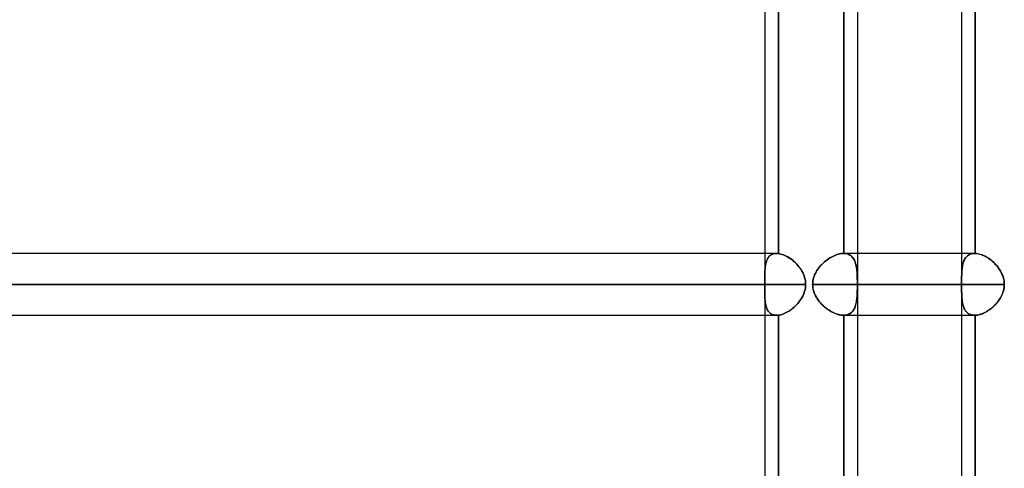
# Model space of a CAD drawing. Header units: millimetres. Extents: x -270 to 270, y -100 to 120.
# Tile 64 of 73: x 128 to 160, y 13 to 27. Entities that reach past the tile are written whole.
import ezdxf

# ---------------------------------------------------------------- set-up
doc = ezdxf.new("R2010")
doc.units = ezdxf.units.MM
doc.layers.add('MAIN-1', color=7, linetype='Continuous')
doc.layers.add('MAIN-2', color=7, linetype='Continuous')

msp = doc.modelspace()

# ---------------------------------------------------------------- linework, layer by layer
at = {"layer": 'MAIN-1'}
for p, q in [((155.036, 28.489), (155.036, 2.267)), ((152.013, 27.481), (152.013, 19.496)), ((152.456, 27.485), (152.456, 19.493)), ((158.425, 27.481), (158.425, 19.496)), ((158.867, 27.481), (158.867, 19.496)), ((152.399, 19.496), (-152.399, 19.496)), ((152.399, 19.496), (152.408, 19.496)), ((152.408, 19.496), (152.418, 19.496)), ((152.418, 19.496), (152.427, 19.495)), ((152.427, 19.495), (152.436, 19.495)), ((152.436, 19.495), (152.446, 19.494)), ((152.446, 19.494), (152.456, 19.493)), ((152.456, 19.493), (152.497, 19.487)), ((152.497, 19.487), (152.538, 19.477)), ((152.538, 19.477), (152.581, 19.465)), ((152.581, 19.465), (152.625, 19.449)), ((152.625, 19.449), (152.669, 19.43)), ((152.669, 19.43), (152.714, 19.409)), ((152.714, 19.409), (152.758, 19.385)), ((152.758, 19.385), (152.802, 19.358)), ((152.802, 19.358), (152.846, 19.329)), ((152.846, 19.329), (152.89, 19.298)), ((152.89, 19.298), (152.932, 19.264)), ((152.932, 19.264), (152.974, 19.228)), ((158.853, 19.496), (155.036, 19.496)), ((158.853, 19.496), (158.855, 19.496)), ((158.855, 19.496), (158.858, 19.496)), ((158.858, 19.496), (158.86, 19.496)), ((158.86, 19.496), (158.863, 19.496)), ((158.863, 19.496), (158.865, 19.496)), ((158.865, 19.496), (158.867, 19.496)), ((158.867, 19.496), (158.905, 19.494)), ((158.905, 19.494), (158.943, 19.489)), ((158.943, 19.489), (158.982, 19.481)), ((158.982, 19.481), (159.022, 19.471)), ((159.022, 19.471), (159.062, 19.458)), ((159.062, 19.458), (159.103, 19.443)), ((159.103, 19.443), (159.145, 19.425)), ((159.145, 19.425), (159.186, 19.405)), ((159.186, 19.405), (159.227, 19.383)), ((159.227, 19.383), (159.268, 19.359)), ((159.268, 19.359), (159.308, 19.333)), ((159.308, 19.333), (159.349, 19.305)), ((159.349, 19.305), (159.388, 19.274)), ((159.388, 19.274), (159.427, 19.242)), ((152.974, 19.228), (153.015, 19.19)), ((153.015, 19.19), (153.054, 19.15)), ((153.054, 19.15), (153.091, 19.108)), ((153.091, 19.108), (153.127, 19.064)), ((153.127, 19.064), (153.161, 19.019)), ((153.161, 19.019), (153.193, 18.971)), ((153.193, 18.971), (153.223, 18.923)), ((159.427, 19.242), (159.465, 19.209)), ((159.465, 19.209), (159.501, 19.173)), ((159.501, 19.173), (159.537, 19.137)), ((159.537, 19.137), (159.571, 19.098)), ((159.571, 19.098), (159.603, 19.058)), ((159.603, 19.058), (159.634, 19.017)), ((159.634, 19.017), (159.664, 18.974)), ((159.664, 18.974), (159.691, 18.93)), ((159.691, 18.93), (159.716, 18.885)), ((153.223, 18.923), (153.25, 18.872)), ((153.25, 18.872), (153.274, 18.821)), ((153.274, 18.821), (153.295, 18.767)), ((153.295, 18.767), (153.312, 18.713)), ((153.312, 18.713), (153.326, 18.657)), ((153.326, 18.657), (153.337, 18.602)), ((159.716, 18.885), (159.739, 18.838)), ((159.739, 18.838), (159.759, 18.791)), ((159.759, 18.791), (159.777, 18.742)), ((159.777, 18.742), (159.791, 18.692)), ((159.791, 18.692), (159.803, 18.642)), ((159.803, 18.642), (159.811, 18.591)), ((153.345, 18.489), (-153.345, 18.489)), ((153.326, 18.319), (153.312, 18.264)), ((153.336, 18.375), (153.326, 18.319)), ((153.343, 18.432), (153.336, 18.375)), ((153.337, 18.602), (153.343, 18.545)), ((153.343, 18.545), (153.345, 18.489)), ((153.345, 18.489), (153.343, 18.432)), ((159.818, 18.489), (155.036, 18.489)), ((159.798, 18.312), (159.783, 18.255)), ((159.809, 18.371), (159.798, 18.312)), ((159.816, 18.43), (159.809, 18.371)), ((159.811, 18.591), (159.816, 18.54)), ((159.816, 18.54), (159.818, 18.489)), ((159.818, 18.489), (159.816, 18.43)), ((153.193, 18.006), (153.161, 17.959)), ((153.223, 18.055), (153.193, 18.006)), ((153.25, 18.105), (153.223, 18.055)), ((153.274, 18.157), (153.25, 18.105)), ((153.295, 18.21), (153.274, 18.157)), ((153.312, 18.264), (153.295, 18.21)), ((159.654, 17.989), (159.62, 17.941)), ((159.686, 18.039), (159.654, 17.989)), ((159.715, 18.091), (159.686, 18.039)), ((159.741, 18.144), (159.715, 18.091)), ((159.764, 18.199), (159.741, 18.144)), ((159.783, 18.255), (159.764, 18.199)), ((152.847, 17.649), (152.803, 17.62)), ((152.89, 17.68), (152.847, 17.649)), ((152.933, 17.714), (152.89, 17.68)), ((152.974, 17.75), (152.933, 17.714)), ((153.015, 17.788), (152.974, 17.75)), ((153.054, 17.828), (153.015, 17.788)), ((153.091, 17.87), (153.054, 17.828)), ((153.127, 17.914), (153.091, 17.87)), ((153.161, 17.959), (153.127, 17.914)), ((159.329, 17.659), (159.283, 17.628)), ((159.374, 17.692), (159.329, 17.659)), ((159.419, 17.728), (159.374, 17.692)), ((159.462, 17.767), (159.419, 17.728)), ((159.504, 17.807), (159.462, 17.767)), ((159.545, 17.85), (159.504, 17.807)), ((159.583, 17.894), (159.545, 17.85)), ((159.62, 17.941), (159.583, 17.894)), ((-152.399, 17.481), (152.399, 17.481)), ((152.013, 17.481), (152.013, 9.496)), ((152.407, 17.481), (152.399, 17.481)), ((152.415, 17.482), (152.407, 17.481)), ((152.423, 17.482), (152.415, 17.482)), ((152.431, 17.482), (152.423, 17.482)), ((152.439, 17.483), (152.431, 17.482)), ((152.447, 17.484), (152.439, 17.483)), ((152.456, 17.485), (152.447, 17.484)), ((152.497, 17.491), (152.456, 17.485)), ((152.456, 17.485), (152.456, 9.493)), ((152.539, 17.5), (152.497, 17.491)), ((152.582, 17.513), (152.539, 17.5)), ((152.626, 17.529), (152.582, 17.513)), ((152.67, 17.547), (152.626, 17.529)), ((152.714, 17.569), (152.67, 17.547)), ((152.759, 17.593), (152.714, 17.569)), ((152.803, 17.62), (152.759, 17.593)), ((155.036, 17.481), (158.853, 17.481)), ((158.425, 17.481), (158.425, 9.496)), ((158.855, 17.481), (158.853, 17.481)), ((158.857, 17.481), (158.855, 17.481)), ((158.859, 17.481), (158.857, 17.481)), ((158.861, 17.481), (158.859, 17.481)), ((158.863, 17.481), (158.861, 17.481)), ((158.865, 17.481), (158.863, 17.481)), ((158.867, 17.481), (158.865, 17.481)), ((158.91, 17.484), (158.867, 17.481)), ((158.867, 17.481), (158.867, 9.496)), ((158.955, 17.491), (158.91, 17.484)), ((159, 17.501), (158.955, 17.491)), ((159.046, 17.514), (159, 17.501)), ((159.093, 17.531), (159.046, 17.514)), ((159.141, 17.551), (159.093, 17.531)), ((159.188, 17.573), (159.141, 17.551)), ((159.236, 17.599), (159.188, 17.573)), ((159.283, 17.628), (159.236, 17.599))]:
    msp.add_line(p, q, dxfattribs=at)
at = {"layer": 'MAIN-2'}
for p, q in [((152.456, 19.493), (152.456, 27.485)), ((154.593, 27.481), (154.593, 19.496)), ((154.593, 19.496), (154.593, 27.481)), ((158.867, 19.496), (158.867, 27.481)), ((152.013, 19.496), (152.013, 18.63)), ((152.078, 19.272), (152.065, 19.236)), ((152.066, 19.237), (152.077, 19.268)), ((152.077, 19.268), (152.09, 19.298)), ((152.093, 19.305), (152.078, 19.272)), ((152.09, 19.298), (152.104, 19.325)), ((152.11, 19.337), (152.093, 19.305)), ((152.104, 19.325), (152.119, 19.351)), ((152.129, 19.365), (152.11, 19.337)), ((152.119, 19.351), (152.136, 19.375)), ((152.15, 19.392), (152.129, 19.365)), ((152.136, 19.375), (152.155, 19.397)), ((152.174, 19.415), (152.15, 19.392)), ((152.155, 19.397), (152.176, 19.417)), ((152.199, 19.436), (152.174, 19.415)), ((152.176, 19.417), (152.198, 19.435)), ((152.198, 19.435), (152.222, 19.451)), ((152.227, 19.454), (152.199, 19.436)), ((152.222, 19.451), (152.247, 19.465)), ((152.257, 19.469), (152.227, 19.454)), ((152.247, 19.465), (152.275, 19.476)), ((152.29, 19.481), (152.257, 19.469)), ((152.275, 19.476), (152.303, 19.485)), ((152.324, 19.489), (152.29, 19.481)), ((152.303, 19.485), (152.334, 19.491)), ((152.36, 19.495), (152.324, 19.489)), ((152.334, 19.491), (152.366, 19.495)), ((152.398, 19.496), (152.36, 19.495)), ((152.366, 19.495), (152.399, 19.496)), ((152.408, 19.496), (152.398, 19.496)), ((152.417, 19.496), (152.408, 19.496)), ((152.427, 19.495), (152.417, 19.496)), ((152.436, 19.495), (152.427, 19.495)), ((152.446, 19.494), (152.436, 19.495)), ((152.456, 19.493), (152.446, 19.494)), ((152.497, 19.487), (152.456, 19.493)), ((152.539, 19.477), (152.497, 19.487)), ((152.582, 19.464), (152.539, 19.477)), ((152.626, 19.449), (152.582, 19.464)), ((152.67, 19.43), (152.626, 19.449)), ((152.715, 19.408), (152.67, 19.43)), ((152.76, 19.384), (152.715, 19.408)), ((152.804, 19.357), (152.76, 19.384)), ((152.848, 19.328), (152.804, 19.357)), ((152.891, 19.296), (152.848, 19.328)), ((152.934, 19.263), (152.891, 19.296)), ((152.975, 19.227), (152.934, 19.263)), ((154.005, 19.258), (153.963, 19.224)), ((153.964, 19.224), (154.006, 19.259)), ((154.048, 19.291), (154.005, 19.258)), ((154.006, 19.259), (154.049, 19.292)), ((154.092, 19.322), (154.048, 19.291)), ((154.049, 19.292), (154.093, 19.323)), ((154.137, 19.351), (154.092, 19.322)), ((154.093, 19.323), (154.138, 19.351)), ((154.182, 19.377), (154.137, 19.351)), ((154.138, 19.351), (154.183, 19.377)), ((154.228, 19.401), (154.182, 19.377)), ((154.183, 19.377), (154.228, 19.401)), ((154.228, 19.401), (154.273, 19.423)), ((154.273, 19.423), (154.228, 19.401)), ((154.273, 19.423), (154.319, 19.442)), ((154.319, 19.442), (154.273, 19.423)), ((154.319, 19.442), (154.364, 19.458)), ((154.364, 19.458), (154.319, 19.442)), ((154.364, 19.458), (154.408, 19.472)), ((154.409, 19.472), (154.364, 19.458)), ((154.408, 19.472), (154.452, 19.482)), ((154.452, 19.482), (154.409, 19.472)), ((154.452, 19.482), (154.495, 19.49)), ((154.495, 19.49), (154.452, 19.482)), ((154.495, 19.49), (154.537, 19.495)), ((154.537, 19.495), (154.495, 19.49)), ((154.537, 19.495), (154.578, 19.496)), ((154.578, 19.496), (154.537, 19.495)), ((154.578, 19.496), (154.581, 19.496)), ((154.581, 19.496), (154.578, 19.496)), ((155.036, 19.496), (154.578, 19.496)), ((154.581, 19.496), (154.583, 19.496)), ((154.583, 19.496), (154.581, 19.496)), ((154.583, 19.496), (154.586, 19.496)), ((154.586, 19.496), (154.583, 19.496)), ((154.586, 19.496), (154.588, 19.496)), ((154.588, 19.496), (154.586, 19.496)), ((154.588, 19.496), (154.591, 19.496)), ((154.591, 19.496), (154.588, 19.496)), ((154.591, 19.496), (154.593, 19.496)), ((154.593, 19.496), (154.591, 19.496)), ((154.593, 19.496), (154.629, 19.494)), ((154.635, 19.493), (154.593, 19.496)), ((154.629, 19.494), (154.663, 19.489)), ((154.674, 19.486), (154.635, 19.493)), ((154.663, 19.489), (154.696, 19.481)), ((154.711, 19.477), (154.674, 19.486)), ((154.696, 19.481), (154.728, 19.471)), ((154.746, 19.463), (154.711, 19.477)), ((154.728, 19.471), (154.757, 19.458)), ((154.779, 19.447), (154.746, 19.463)), ((154.757, 19.458), (154.785, 19.443)), ((154.81, 19.427), (154.779, 19.447)), ((154.785, 19.443), (154.812, 19.425)), ((154.838, 19.404), (154.81, 19.427)), ((154.812, 19.425), (154.836, 19.405)), ((154.836, 19.405), (154.859, 19.383)), ((154.864, 19.378), (154.838, 19.404)), ((154.859, 19.383), (154.88, 19.359)), ((154.887, 19.349), (154.864, 19.378)), ((154.88, 19.359), (154.899, 19.333)), ((154.909, 19.318), (154.887, 19.349)), ((154.899, 19.333), (154.917, 19.305)), ((154.928, 19.284), (154.909, 19.318)), ((154.917, 19.305), (154.933, 19.274)), ((154.945, 19.248), (154.928, 19.284)), ((154.933, 19.274), (154.947, 19.242)), ((158.425, 19.496), (158.425, 17.481)), ((158.49, 19.224), (158.504, 19.259)), ((158.503, 19.258), (158.49, 19.224)), ((158.519, 19.291), (158.503, 19.258)), ((158.504, 19.259), (158.519, 19.292)), ((158.519, 19.292), (158.536, 19.323)), ((158.536, 19.322), (158.519, 19.291)), ((158.555, 19.351), (158.536, 19.322)), ((158.536, 19.323), (158.555, 19.351)), ((158.576, 19.377), (158.555, 19.351)), ((158.555, 19.351), (158.576, 19.377)), ((158.598, 19.401), (158.576, 19.377)), ((158.576, 19.377), (158.599, 19.401)), ((158.623, 19.423), (158.598, 19.401)), ((158.599, 19.401), (158.624, 19.423)), ((158.65, 19.442), (158.623, 19.423)), ((158.624, 19.423), (158.651, 19.442)), ((158.679, 19.458), (158.65, 19.442)), ((158.651, 19.442), (158.679, 19.458)), ((158.71, 19.472), (158.679, 19.458)), ((158.679, 19.458), (158.71, 19.472)), ((158.743, 19.482), (158.71, 19.472)), ((158.71, 19.472), (158.743, 19.482)), ((158.778, 19.49), (158.743, 19.482)), ((158.743, 19.482), (158.778, 19.49)), ((158.815, 19.495), (158.778, 19.49)), ((158.778, 19.49), (158.814, 19.495)), ((158.814, 19.495), (158.853, 19.496)), ((158.853, 19.496), (158.815, 19.495)), ((158.855, 19.496), (158.853, 19.496)), ((158.858, 19.496), (158.855, 19.496)), ((158.86, 19.496), (158.858, 19.496)), ((158.863, 19.496), (158.86, 19.496)), ((158.865, 19.496), (158.863, 19.496)), ((158.867, 19.496), (158.865, 19.496)), ((158.911, 19.493), (158.867, 19.496)), ((158.955, 19.486), (158.911, 19.493)), ((159.001, 19.477), (158.955, 19.486)), ((159.047, 19.463), (159.001, 19.477)), ((159.094, 19.447), (159.047, 19.463)), ((159.141, 19.427), (159.094, 19.447)), ((159.189, 19.404), (159.141, 19.427)), ((159.236, 19.378), (159.189, 19.404)), ((159.283, 19.349), (159.236, 19.378)), ((159.33, 19.318), (159.283, 19.349)), ((159.375, 19.284), (159.33, 19.318)), ((159.42, 19.248), (159.375, 19.284)), ((152.019, 18.942), (152.016, 18.894)), ((152.017, 18.901), (152.019, 18.942)), ((152.022, 18.989), (152.019, 18.942)), ((152.019, 18.942), (152.021, 18.983)), ((152.021, 18.983), (152.025, 19.023)), ((152.026, 19.034), (152.022, 18.989)), ((152.025, 19.023), (152.029, 19.061)), ((152.031, 19.077), (152.026, 19.034)), ((152.029, 19.061), (152.034, 19.099)), ((152.037, 19.119), (152.031, 19.077)), ((152.034, 19.099), (152.04, 19.135)), ((152.045, 19.16), (152.037, 19.119)), ((152.04, 19.135), (152.047, 19.171)), ((152.054, 19.199), (152.045, 19.16)), ((152.047, 19.171), (152.056, 19.205)), ((152.065, 19.236), (152.054, 19.199)), ((152.056, 19.205), (152.066, 19.237)), ((153.016, 19.188), (152.975, 19.227)), ((153.055, 19.148), (153.016, 19.188)), ((153.093, 19.106), (153.055, 19.148)), ((153.128, 19.063), (153.093, 19.106)), ((153.162, 19.017), (153.128, 19.063)), ((153.194, 18.97), (153.162, 19.017)), ((153.224, 18.921), (153.194, 18.97)), ((153.686, 18.893), (153.713, 18.938)), ((153.715, 18.942), (153.687, 18.896)), ((153.713, 18.938), (153.743, 18.983)), ((153.745, 18.986), (153.715, 18.942)), ((153.743, 18.983), (153.775, 19.027)), ((153.777, 19.029), (153.745, 18.986)), ((153.775, 19.027), (153.809, 19.069)), ((153.811, 19.071), (153.777, 19.029)), ((153.809, 19.069), (153.845, 19.11)), ((153.846, 19.111), (153.811, 19.071)), ((153.845, 19.11), (153.883, 19.15)), ((153.884, 19.15), (153.846, 19.111)), ((153.883, 19.15), (153.923, 19.188)), ((153.923, 19.188), (153.884, 19.15)), ((153.923, 19.188), (153.964, 19.224)), ((153.963, 19.224), (153.923, 19.188)), ((154.96, 19.21), (154.945, 19.248)), ((154.947, 19.242), (154.96, 19.209)), ((154.973, 19.169), (154.96, 19.21)), ((154.96, 19.209), (154.972, 19.173)), ((154.972, 19.173), (154.982, 19.137)), ((154.984, 19.127), (154.973, 19.169)), ((154.982, 19.137), (154.991, 19.098)), ((154.994, 19.082), (154.984, 19.127)), ((154.991, 19.098), (154.999, 19.058)), ((155.002, 19.035), (154.994, 19.082)), ((154.999, 19.058), (155.005, 19.017)), ((155.009, 18.987), (155.002, 19.035)), ((155.005, 19.017), (155.011, 18.974)), ((155.015, 18.937), (155.009, 18.987)), ((155.011, 18.974), (155.016, 18.93)), ((155.02, 18.885), (155.015, 18.937)), ((155.016, 18.93), (155.02, 18.885)), ((158.433, 18.893), (158.437, 18.938)), ((158.437, 18.942), (158.434, 18.896)), ((158.441, 18.986), (158.437, 18.942)), ((158.437, 18.938), (158.441, 18.983)), ((158.446, 19.029), (158.441, 18.986)), ((158.441, 18.983), (158.446, 19.027)), ((158.452, 19.071), (158.446, 19.029)), ((158.446, 19.027), (158.452, 19.069)), ((158.46, 19.111), (158.452, 19.071)), ((158.452, 19.069), (158.459, 19.11)), ((158.459, 19.11), (158.468, 19.15)), ((158.468, 19.15), (158.46, 19.111)), ((158.478, 19.188), (158.468, 19.15)), ((158.468, 19.15), (158.478, 19.188)), ((158.49, 19.224), (158.478, 19.188)), ((158.478, 19.188), (158.49, 19.224)), ((159.463, 19.21), (159.42, 19.248)), ((159.505, 19.169), (159.463, 19.21)), ((159.546, 19.127), (159.505, 19.169)), ((159.585, 19.082), (159.546, 19.127)), ((159.621, 19.035), (159.585, 19.082)), ((159.655, 18.987), (159.621, 19.035)), ((159.687, 18.937), (159.655, 18.987)), ((159.716, 18.885), (159.687, 18.937)), ((152.014, 18.793), (152.013, 18.74)), ((152.013, 18.726), (152.014, 18.771)), ((152.013, 18.74), (152.013, 18.686)), ((152.013, 18.679), (152.013, 18.726)), ((152.013, 18.686), (152.013, 18.632)), ((152.013, 18.632), (152.013, 18.679)), ((152.013, 18.632), (152.013, 18.608)), ((152.013, 18.609), (152.013, 18.632)), ((152.013, 18.585), (152.013, 18.609)), ((152.013, 18.608), (152.013, 18.584)), ((152.014, 18.815), (152.015, 18.859)), ((152.015, 18.844), (152.014, 18.793)), ((152.014, 18.771), (152.014, 18.815)), ((152.015, 18.859), (152.017, 18.901)), ((152.016, 18.894), (152.015, 18.844)), ((153.25, 18.871), (153.224, 18.921)), ((153.274, 18.819), (153.25, 18.871)), ((153.295, 18.767), (153.274, 18.819)), ((153.313, 18.713), (153.295, 18.767)), ((153.326, 18.657), (153.313, 18.713)), ((153.337, 18.601), (153.326, 18.657)), ((153.58, 18.594), (153.59, 18.647)), ((153.59, 18.647), (153.58, 18.595)), ((153.603, 18.699), (153.59, 18.647)), ((153.59, 18.647), (153.603, 18.698)), ((153.619, 18.75), (153.603, 18.699)), ((153.603, 18.698), (153.619, 18.748)), ((153.639, 18.8), (153.619, 18.75)), ((153.619, 18.748), (153.638, 18.798)), ((153.638, 18.798), (153.661, 18.846)), ((153.662, 18.848), (153.639, 18.8)), ((153.661, 18.846), (153.686, 18.893)), ((153.687, 18.896), (153.662, 18.848)), ((155.02, 18.885), (155.023, 18.838)), ((155.023, 18.832), (155.02, 18.885)), ((155.023, 18.838), (155.025, 18.791)), ((155.026, 18.777), (155.023, 18.832)), ((155.025, 18.791), (155.027, 18.742)), ((155.028, 18.721), (155.026, 18.777)), ((155.027, 18.742), (155.029, 18.692)), ((155.029, 18.664), (155.028, 18.721)), ((155.029, 18.692), (155.03, 18.642)), ((155.03, 18.606), (155.029, 18.664)), ((155.03, 18.642), (155.03, 18.591)), ((158.427, 18.699), (158.426, 18.647)), ((158.426, 18.647), (158.427, 18.698)), ((158.426, 18.647), (158.426, 18.595)), ((158.426, 18.594), (158.426, 18.647)), ((158.428, 18.75), (158.427, 18.699)), ((158.427, 18.698), (158.428, 18.748)), ((158.429, 18.8), (158.428, 18.75)), ((158.428, 18.748), (158.429, 18.798)), ((158.431, 18.848), (158.429, 18.8)), ((158.429, 18.798), (158.431, 18.846)), ((158.434, 18.896), (158.431, 18.848)), ((158.431, 18.846), (158.433, 18.893)), ((159.742, 18.832), (159.716, 18.885)), ((159.764, 18.777), (159.742, 18.832)), ((159.783, 18.721), (159.764, 18.777)), ((159.798, 18.664), (159.783, 18.721)), ((159.809, 18.606), (159.798, 18.664)), ((-153.345, 18.489), (153.345, 18.489)), ((-152.013, 18.489), (152.013, 18.489)), ((152.013, 18.489), (55.81, 18.489)), ((152.013, 18.561), (152.013, 18.585)), ((152.013, 18.584), (152.013, 18.561)), ((152.013, 18.561), (152.013, 18.537)), ((152.013, 18.537), (152.013, 18.561)), ((152.013, 18.537), (152.013, 18.513)), ((152.013, 18.513), (152.013, 18.537)), ((152.013, 18.513), (152.013, 18.489)), ((152.013, 18.489), (152.013, 18.513)), ((152.013, 18.489), (152.013, 18.465)), ((152.013, 18.465), (152.013, 18.489)), ((152.013, 18.465), (152.013, 18.441)), ((152.013, 18.441), (152.013, 18.465)), ((152.013, 18.441), (152.013, 18.417)), ((152.013, 18.417), (152.013, 18.441)), ((152.013, 18.417), (152.013, 18.393)), ((152.013, 18.393), (152.013, 18.417)), ((152.013, 18.393), (152.013, 18.369)), ((152.013, 18.37), (152.013, 18.393)), ((152.013, 18.346), (152.013, 18.37)), ((152.013, 18.369), (152.013, 18.345)), ((152.013, 18.347), (152.013, 17.481)), ((152.013, 18.295), (152.013, 18.346)), ((152.013, 18.345), (152.013, 18.285)), ((152.013, 18.246), (152.013, 18.295)), ((153.312, 18.263), (153.326, 18.319)), ((153.326, 18.319), (153.336, 18.375)), ((153.336, 18.375), (153.343, 18.432)), ((153.343, 18.545), (153.337, 18.601)), ((153.345, 18.489), (153.343, 18.545)), ((153.343, 18.432), (153.345, 18.489)), ((153.574, 18.542), (153.572, 18.489)), ((153.572, 18.489), (153.574, 18.541)), ((158.426, 18.489), (153.572, 18.489)), ((153.572, 18.489), (158.426, 18.489)), ((153.574, 18.438), (153.572, 18.489)), ((153.572, 18.489), (153.575, 18.429)), ((153.58, 18.595), (153.574, 18.542)), ((153.574, 18.541), (153.58, 18.594)), ((153.579, 18.387), (153.574, 18.438)), ((153.575, 18.429), (153.582, 18.368)), ((153.588, 18.337), (153.579, 18.387)), ((153.582, 18.368), (153.595, 18.309)), ((153.601, 18.287), (153.588, 18.337)), ((153.595, 18.309), (153.611, 18.252)), ((153.616, 18.237), (153.601, 18.287)), ((155.029, 18.312), (155.028, 18.255)), ((155.03, 18.371), (155.029, 18.312)), ((155.029, 18.284), (155.03, 18.335)), ((155.031, 18.547), (155.03, 18.606)), ((155.03, 18.591), (155.031, 18.54)), ((155.03, 18.386), (155.031, 18.437)), ((155.031, 18.43), (155.03, 18.371)), ((155.03, 18.335), (155.03, 18.386)), ((155.031, 18.489), (155.031, 18.547)), ((155.031, 18.54), (155.031, 18.489)), ((155.031, 18.489), (159.818, 18.489)), ((155.031, 18.437), (155.031, 18.489)), ((155.031, 18.489), (155.031, 18.43)), ((158.426, 18.595), (158.426, 18.542)), ((158.426, 18.541), (158.426, 18.594)), ((158.426, 18.542), (158.426, 18.489)), ((158.426, 18.489), (158.426, 18.541)), ((158.426, 18.438), (158.426, 18.489)), ((158.426, 18.489), (158.426, 18.429)), ((158.426, 18.387), (158.426, 18.438)), ((158.426, 18.429), (158.426, 18.368)), ((158.426, 18.337), (158.426, 18.387)), ((158.426, 18.368), (158.426, 18.309)), ((158.427, 18.287), (158.426, 18.337)), ((158.426, 18.309), (158.427, 18.252)), ((158.428, 18.237), (158.427, 18.287)), ((159.791, 18.284), (159.803, 18.335)), ((159.803, 18.335), (159.811, 18.386)), ((159.816, 18.547), (159.809, 18.606)), ((159.811, 18.386), (159.816, 18.437)), ((159.818, 18.489), (159.816, 18.547)), ((159.816, 18.437), (159.818, 18.489)), ((152.013, 18.285), (152.013, 18.226)), ((152.014, 18.197), (152.013, 18.246)), ((152.013, 18.226), (152.014, 18.169)), ((152.015, 18.149), (152.014, 18.197)), ((152.014, 18.169), (152.015, 18.113)), ((152.016, 18.103), (152.015, 18.149)), ((152.015, 18.113), (152.018, 18.059)), ((152.018, 18.058), (152.016, 18.103)), ((152.018, 18.059), (152.02, 18.007)), ((152.02, 18.014), (152.018, 18.058)), ((152.023, 17.972), (152.02, 18.014)), ((152.02, 18.007), (152.025, 17.956)), ((152.027, 17.931), (152.023, 17.972)), ((153.16, 17.957), (153.192, 18.004)), ((153.192, 18.004), (153.222, 18.053)), ((153.222, 18.053), (153.249, 18.104)), ((153.249, 18.104), (153.273, 18.155)), ((153.273, 18.155), (153.294, 18.209)), ((153.294, 18.209), (153.312, 18.263)), ((153.611, 18.252), (153.632, 18.195)), ((153.634, 18.189), (153.616, 18.237)), ((153.632, 18.195), (153.657, 18.14)), ((153.656, 18.142), (153.634, 18.189)), ((153.679, 18.096), (153.656, 18.142)), ((153.657, 18.14), (153.685, 18.086)), ((153.705, 18.052), (153.679, 18.096)), ((153.685, 18.086), (153.716, 18.034)), ((153.733, 18.008), (153.705, 18.052)), ((153.716, 18.034), (153.75, 17.984)), ((153.763, 17.966), (153.733, 18.008)), ((153.75, 17.984), (153.787, 17.936)), ((153.795, 17.925), (153.763, 17.966)), ((155.009, 17.989), (155.002, 17.941)), ((155.005, 17.959), (155.011, 18.002)), ((155.015, 18.039), (155.009, 17.989)), ((155.011, 18.002), (155.015, 18.046)), ((155.015, 18.046), (155.019, 18.091)), ((155.019, 18.091), (155.015, 18.039)), ((155.023, 18.144), (155.019, 18.091)), ((155.019, 18.091), (155.023, 18.137)), ((155.026, 18.199), (155.023, 18.144)), ((155.023, 18.137), (155.025, 18.185)), ((155.025, 18.185), (155.027, 18.234)), ((155.028, 18.255), (155.026, 18.199)), ((155.027, 18.234), (155.029, 18.284)), ((158.427, 18.252), (158.429, 18.195)), ((158.429, 18.189), (158.428, 18.237)), ((158.429, 18.195), (158.431, 18.14)), ((158.431, 18.142), (158.429, 18.189)), ((158.433, 18.096), (158.431, 18.142)), ((158.431, 18.14), (158.433, 18.086)), ((158.436, 18.052), (158.433, 18.096)), ((158.433, 18.086), (158.437, 18.034)), ((158.439, 18.008), (158.436, 18.052)), ((158.437, 18.034), (158.442, 17.984)), ((158.444, 17.966), (158.439, 18.008)), ((158.442, 17.984), (158.448, 17.936)), ((158.449, 17.925), (158.444, 17.966)), ((159.633, 17.959), (159.663, 18.002)), ((159.663, 18.002), (159.69, 18.046)), ((159.69, 18.046), (159.715, 18.091)), ((159.715, 18.091), (159.738, 18.137)), ((159.738, 18.137), (159.758, 18.185)), ((159.758, 18.185), (159.776, 18.234)), ((159.776, 18.234), (159.791, 18.284)), ((152.025, 17.956), (152.03, 17.908)), ((152.032, 17.89), (152.027, 17.931)), ((152.03, 17.908), (152.037, 17.861)), ((152.038, 17.851), (152.032, 17.89)), ((152.037, 17.861), (152.045, 17.817)), ((152.046, 17.814), (152.038, 17.851)), ((152.045, 17.817), (152.056, 17.775)), ((152.055, 17.777), (152.046, 17.814)), ((152.065, 17.742), (152.055, 17.777)), ((152.056, 17.775), (152.068, 17.735)), ((152.077, 17.709), (152.065, 17.742)), ((152.068, 17.735), (152.082, 17.697)), ((152.091, 17.678), (152.077, 17.709)), ((152.082, 17.697), (152.098, 17.662)), ((152.106, 17.648), (152.091, 17.678)), ((152.098, 17.662), (152.117, 17.63)), ((152.123, 17.621), (152.106, 17.648)), ((152.801, 17.618), (152.845, 17.648)), ((152.845, 17.648), (152.888, 17.679)), ((152.888, 17.679), (152.931, 17.713)), ((152.931, 17.713), (152.973, 17.749)), ((152.973, 17.749), (153.013, 17.786)), ((153.013, 17.786), (153.052, 17.826)), ((153.052, 17.826), (153.09, 17.868)), ((153.09, 17.868), (153.126, 17.912)), ((153.126, 17.912), (153.16, 17.957)), ((153.787, 17.936), (153.826, 17.889)), ((153.829, 17.886), (153.795, 17.925)), ((153.826, 17.889), (153.867, 17.844)), ((153.865, 17.847), (153.829, 17.886)), ((153.902, 17.81), (153.865, 17.847)), ((153.867, 17.844), (153.91, 17.802)), ((153.94, 17.774), (153.902, 17.81)), ((153.91, 17.802), (153.954, 17.762)), ((153.98, 17.739), (153.94, 17.774)), ((153.954, 17.762), (154, 17.723)), ((154.022, 17.706), (153.98, 17.739)), ((154, 17.723), (154.047, 17.687)), ((154.064, 17.675), (154.022, 17.706)), ((154.047, 17.687), (154.095, 17.654)), ((154.107, 17.646), (154.064, 17.675)), ((154.095, 17.654), (154.144, 17.623)), ((154.15, 17.619), (154.107, 17.646)), ((154.908, 17.659), (154.887, 17.628)), ((154.899, 17.644), (154.916, 17.672)), ((154.927, 17.692), (154.908, 17.659)), ((154.916, 17.672), (154.932, 17.702)), ((154.944, 17.728), (154.927, 17.692)), ((154.932, 17.702), (154.947, 17.734)), ((154.959, 17.767), (154.944, 17.728)), ((154.947, 17.734), (154.96, 17.767)), ((154.973, 17.807), (154.959, 17.767)), ((154.96, 17.767), (154.971, 17.803)), ((154.971, 17.803), (154.981, 17.839)), ((154.984, 17.85), (154.973, 17.807)), ((154.981, 17.839), (154.99, 17.878)), ((154.994, 17.894), (154.984, 17.85)), ((154.99, 17.878), (154.998, 17.918)), ((155.002, 17.941), (154.994, 17.894)), ((154.998, 17.918), (155.005, 17.959)), ((158.448, 17.936), (158.455, 17.889)), ((158.456, 17.886), (158.449, 17.925)), ((158.455, 17.889), (158.464, 17.844)), ((158.464, 17.847), (158.456, 17.886)), ((158.473, 17.81), (158.464, 17.847)), ((158.464, 17.844), (158.475, 17.802)), ((158.483, 17.774), (158.473, 17.81)), ((158.475, 17.802), (158.487, 17.762)), ((158.495, 17.739), (158.483, 17.774)), ((158.487, 17.762), (158.502, 17.723)), ((158.509, 17.706), (158.495, 17.739)), ((158.502, 17.723), (158.518, 17.687)), ((158.524, 17.675), (158.509, 17.706)), ((158.518, 17.687), (158.537, 17.654)), ((158.542, 17.646), (158.524, 17.675)), ((158.537, 17.654), (158.557, 17.623)), ((158.56, 17.619), (158.542, 17.646)), ((159.307, 17.644), (159.347, 17.672)), ((159.347, 17.672), (159.387, 17.702)), ((159.387, 17.702), (159.425, 17.734)), ((159.425, 17.734), (159.463, 17.767)), ((159.463, 17.767), (159.5, 17.803)), ((159.5, 17.803), (159.535, 17.839)), ((159.535, 17.839), (159.57, 17.878)), ((159.57, 17.878), (159.602, 17.918)), ((159.602, 17.918), (159.633, 17.959)), ((152.117, 17.63), (152.138, 17.6)), ((152.142, 17.595), (152.123, 17.621)), ((152.138, 17.6), (152.162, 17.573)), ((152.163, 17.572), (152.142, 17.595)), ((152.162, 17.573), (152.188, 17.55)), ((152.186, 17.551), (152.163, 17.572)), ((152.211, 17.533), (152.186, 17.551)), ((152.188, 17.55), (152.217, 17.529)), ((152.238, 17.518), (152.211, 17.533)), ((152.217, 17.529), (152.249, 17.512)), ((152.266, 17.505), (152.238, 17.518)), ((152.249, 17.512), (152.283, 17.499)), ((152.297, 17.494), (152.266, 17.505)), ((152.283, 17.499), (152.319, 17.489)), ((152.329, 17.487), (152.297, 17.494)), ((152.319, 17.489), (152.358, 17.483)), ((152.363, 17.483), (152.329, 17.487)), ((152.358, 17.483), (152.399, 17.481)), ((152.399, 17.481), (152.363, 17.483)), ((152.399, 17.481), (152.407, 17.481)), ((152.407, 17.481), (152.415, 17.482)), ((152.415, 17.482), (152.423, 17.482)), ((152.423, 17.482), (152.431, 17.482)), ((152.431, 17.482), (152.439, 17.483)), ((152.439, 17.483), (152.447, 17.484)), ((152.447, 17.484), (152.456, 17.485)), ((152.456, 17.485), (152.496, 17.491)), ((152.456, 9.493), (152.456, 17.485)), ((152.496, 17.491), (152.538, 17.5)), ((152.538, 17.5), (152.581, 17.513)), ((152.581, 17.513), (152.624, 17.528)), ((152.624, 17.528), (152.669, 17.547)), ((152.669, 17.547), (152.713, 17.568)), ((152.713, 17.568), (152.757, 17.592)), ((152.757, 17.592), (152.801, 17.618)), ((154.144, 17.623), (154.193, 17.594)), ((154.194, 17.594), (154.15, 17.619)), ((154.193, 17.594), (154.242, 17.569)), ((154.238, 17.571), (154.194, 17.594)), ((154.282, 17.551), (154.238, 17.571)), ((154.242, 17.569), (154.292, 17.546)), ((154.326, 17.533), (154.282, 17.551)), ((154.292, 17.546), (154.342, 17.527)), ((154.37, 17.517), (154.326, 17.533)), ((154.342, 17.527), (154.391, 17.511)), ((154.414, 17.504), (154.37, 17.517)), ((154.391, 17.511), (154.44, 17.498)), ((154.456, 17.494), (154.414, 17.504)), ((154.44, 17.498), (154.487, 17.489)), ((154.498, 17.487), (154.456, 17.494)), ((154.487, 17.489), (154.533, 17.483)), ((154.539, 17.483), (154.498, 17.487)), ((154.533, 17.483), (154.578, 17.481)), ((154.578, 17.481), (154.539, 17.483)), ((154.58, 17.481), (154.578, 17.481)), ((154.578, 17.481), (154.58, 17.481)), ((154.578, 17.481), (155.036, 17.481)), ((154.583, 17.481), (154.58, 17.481)), ((154.58, 17.481), (154.583, 17.481)), ((154.585, 17.481), (154.583, 17.481)), ((154.583, 17.481), (154.585, 17.481)), ((154.587, 17.481), (154.585, 17.481)), ((154.585, 17.481), (154.587, 17.481)), ((154.589, 17.481), (154.587, 17.481)), ((154.587, 17.481), (154.589, 17.481)), ((154.591, 17.481), (154.589, 17.481)), ((154.589, 17.481), (154.591, 17.481)), ((154.593, 17.481), (154.591, 17.481)), ((154.591, 17.481), (154.593, 17.481)), ((154.593, 17.481), (154.629, 17.484)), ((154.634, 17.484), (154.593, 17.481)), ((154.593, 17.481), (154.593, 9.496)), ((154.593, 9.496), (154.593, 17.481)), ((154.629, 17.484), (154.663, 17.489)), ((154.674, 17.491), (154.634, 17.484)), ((154.663, 17.489), (154.696, 17.496)), ((154.711, 17.501), (154.674, 17.491)), ((154.696, 17.496), (154.727, 17.507)), ((154.746, 17.514), (154.711, 17.501)), ((154.727, 17.507), (154.757, 17.519)), ((154.779, 17.531), (154.746, 17.514)), ((154.757, 17.519), (154.785, 17.534)), ((154.809, 17.551), (154.779, 17.531)), ((154.785, 17.534), (154.811, 17.552)), ((154.838, 17.573), (154.809, 17.551)), ((154.811, 17.552), (154.836, 17.572)), ((154.836, 17.572), (154.858, 17.594)), ((154.863, 17.599), (154.838, 17.573)), ((154.858, 17.594), (154.879, 17.618)), ((154.887, 17.628), (154.863, 17.599)), ((154.879, 17.618), (154.899, 17.644)), ((158.557, 17.623), (158.581, 17.594)), ((158.581, 17.594), (158.56, 17.619)), ((158.604, 17.571), (158.581, 17.594)), ((158.581, 17.594), (158.606, 17.569)), ((158.629, 17.551), (158.604, 17.571)), ((158.606, 17.569), (158.634, 17.546)), ((158.655, 17.533), (158.629, 17.551)), ((158.634, 17.546), (158.665, 17.527)), ((158.684, 17.517), (158.655, 17.533)), ((158.665, 17.527), (158.698, 17.511)), ((158.714, 17.504), (158.684, 17.517)), ((158.698, 17.511), (158.733, 17.498)), ((158.746, 17.494), (158.714, 17.504)), ((158.733, 17.498), (158.771, 17.489)), ((158.78, 17.487), (158.746, 17.494)), ((158.771, 17.489), (158.811, 17.483)), ((158.816, 17.483), (158.78, 17.487)), ((158.811, 17.483), (158.853, 17.481)), ((158.853, 17.481), (158.816, 17.483)), ((158.853, 17.481), (158.855, 17.481)), ((158.855, 17.481), (158.857, 17.481)), ((158.857, 17.481), (158.859, 17.481)), ((158.859, 17.481), (158.861, 17.481)), ((158.861, 17.481), (158.863, 17.481)), ((158.863, 17.481), (158.865, 17.481)), ((158.865, 17.481), (158.867, 17.481)), ((158.867, 17.481), (158.905, 17.484)), ((158.867, 9.496), (158.867, 17.481)), ((158.905, 17.484), (158.943, 17.489)), ((158.943, 17.489), (158.981, 17.496)), ((158.981, 17.496), (159.021, 17.507)), ((159.021, 17.507), (159.061, 17.519)), ((159.061, 17.519), (159.102, 17.534)), ((159.102, 17.534), (159.143, 17.552)), ((159.143, 17.552), (159.185, 17.572)), ((159.185, 17.572), (159.226, 17.594)), ((159.226, 17.594), (159.267, 17.618)), ((159.267, 17.618), (159.307, 17.644))]:
    msp.add_line(p, q, dxfattribs=at)

doc.saveas('drawing.dxf')
